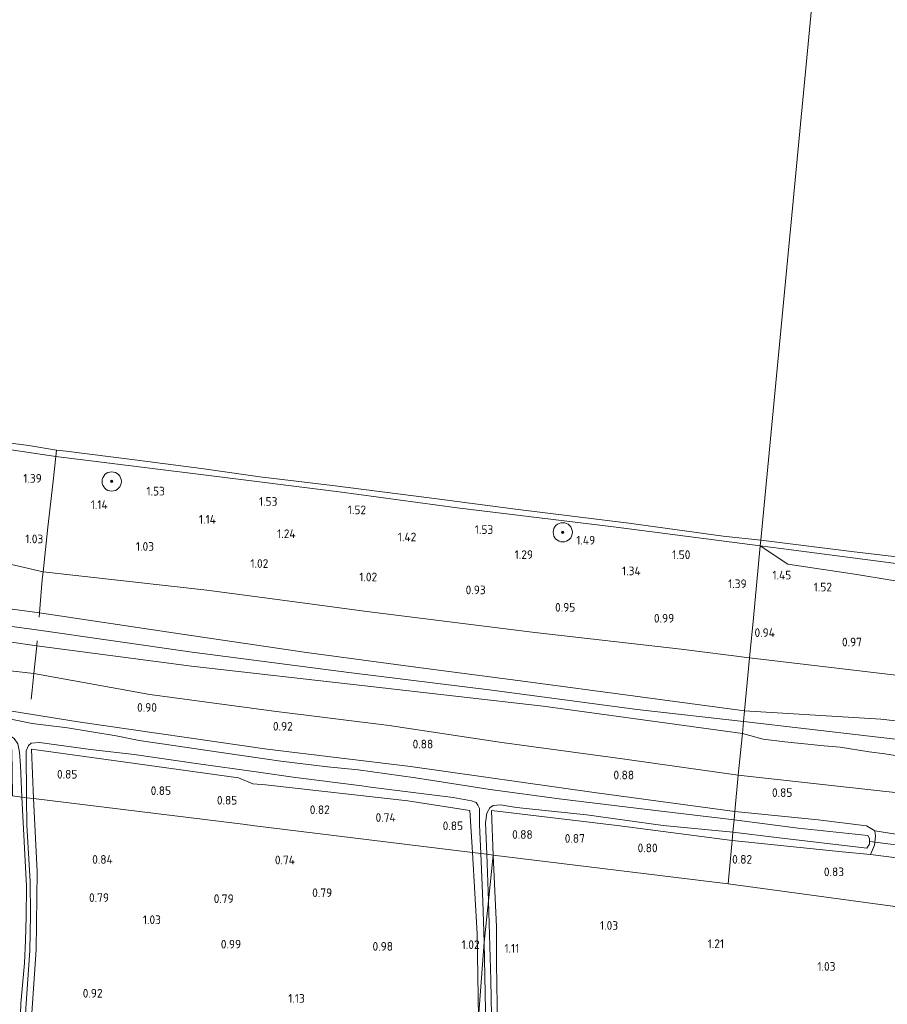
# Model space of a CAD drawing. Extents: x 126429 to 133038, y 413091 to 414846.
# Tile 176 of 256: x 129707 to 129887, y 413488 to 413693. Entities that reach past the tile are written whole.
import ezdxf
from ezdxf.enums import TextEntityAlignment as Align

# ---------------------------------------------------------------- set-up
doc = ezdxf.new("R2010")
doc.units = 0
for name, color, linetype, lineweight in [('B-ME-GR-BOOM-S', 90, 'Continuous', 25), ('B-ME-GR-GRAS-GV', 60, 'Continuous', 13), ('B-ME-GW-OPHOGING_KRUIN-G', 90, 'Continuous', 18), ('B-ME-GW-TALUD_KRUIN-G', 90, 'Continuous', 18), ('B-ME-GW-TALUD_TEEN-G', 90, 'Continuous', 18), ('B-ME-IE-TERREINAFSCHEIDING_KUNSTMATIG_HEKWERK-G', 20, 'IE-TERREINAFSCHEIDING-KUNSTMATIG', 18), ('B-ME-KW-KUNSTWERK_DUIKER-G', 170, 'Continuous', 18), ('B-ME-OB-BEKLEDING_STEEN-GV', 30, 'Continuous', 18), ('B-ME-OB-OEVERVOORZIENING-G', 7, 'Continuous', 18), ('B-ME-OG-HOOGTEPUNT-S', 7, 'Continuous', 25), ('B-ME-OG-WATER_RIVIER-GV', 130, 'Continuous', 18), ('B-ME-OG-WATER_SLOOT-G', 120, 'Continuous', 18), ('B-ME-OG-WATER_SLOOT-GV', 120, 'Continuous', 18)]:
    doc.layers.add(name, color=color, linetype=linetype, lineweight=lineweight)
doc.styles.add('NLCS-ISO-ANNOTATIVE-T18', font='NLCS-ISO.ttf', dxfattribs={"height": 1.8})
doc.linetypes.add('IE-TERREINAFSCHEIDING-KUNSTMATIG', pattern='A,4,[82,NLCS.SHX,S=0.75,R=90,X=0,Y=0],4,-2', length=10)

# ---------------------------------------------------------------- blocks, each defined once
blk = doc.blocks.new('SAL-HOOGTELABEL-SO')
at = {"color": 0, "linetype": 'ByBlock', "lineweight": -2, "style": 'NLCS-ISO-ANNOTATIVE-T18'}
blk.add_attdef('HOOGTE', text='', height=1.8, dxfattribs=at).set_placement((2.79, 0), align=Align.RIGHT)
blk = doc.blocks.new('SGR-BOOM_01-SO')
at = {"linetype": 'ByBlock', "lineweight": 18}
h = blk.add_hatch(color=0, dxfattribs=at)
h.dxf.hatch_style = 1
edge = h.paths.add_edge_path()
edge.add_arc((0, 0), 0.25, 0, 360)
at = {"color": 0, "linetype": 'ByBlock', "lineweight": 18}
for radius in [2, 0.25]:
    blk.add_circle((0, 0), radius, dxfattribs=at)

msp = doc.modelspace()

# ---------------------------------------------------------------- linework, layer by layer
at = {"layer": 'B-ME-GR-GRAS-GV'}
for points in [[(129711.491, 413576.617, 1.211), (129710.955, 413569.69, 1.812), (129681.029, 413573.724, 1.935), (129648.488, 413577.987, 1.935), (129614.322, 413582.776, 1.982), (129579.62, 413588.201, 2.002), (129545.994, 413593.29, 1.998), (129514.341, 413598.255, 2.009), (129477.129, 413603.871, 1.979), (129478.49, 413614.657, 1.074), (129506.793, 413610.377, 1.137), (129531.888, 413606.906, 1.018), (129539.587, 413606.604, 1.006), (129545.268, 413605.944, 0.993), (129550.707, 413603.444, 1.006), (129558.565, 413601.621, 1.006), (129569.036, 413600.472, 1.083), (129600.75, 413596.428, 1.063), (129632.391, 413591.413, 1.087), (129663.411, 413587.77, 0.984), (129667.491, 413587.127, 1.071), (129687.139, 413583.899, 1.003), (129711.67, 413578.227, 1.184)], [(129858.976, 413567.866, 0.99), (129858.261, 413560.376, 1.021), (129844.037, 413562.168, 1.056), (129813.715, 413565.601, 1.075), (129778.849, 413569.982, 1.126), (129762.851, 413572.111, 1.047), (129745.631, 413574.402, 1.126), (129711.67, 413578.227, 1.184), (129712.7, 413587.494, 1.028), (129713.77, 413597.008, 1.344), (129714.325, 413602.101, 1.036), (129743.876, 413598.482, 1.028), (129773.109, 413594.807, 0.985), (129797.561, 413591.457, 0.989), (129829.989, 413587.499, 0.947), (129860.479, 413583.618, 0.873)], [(129710.361, 413562.851, 1.766), (129709.762, 413557.078, 1.272), (129676.24, 413560.929, 0.919), (129646.18, 413565.068, 0.995), (129615.21, 413569.617, 1.071), (129581.598, 413574.631, 0.935), (129546.796, 413580.05, 1.036), (129516.744, 413584.414, 1.017), (129494.229, 413588.184, 0.989), (129475.569, 413591.06, 1.07), (129476.462, 413598.365, 1.964), (129502.701, 413593.808, 1.903), (129528.941, 413589.252, 1.842), (129559.313, 413584.537, 1.864), (129589.686, 413579.823, 1.885), (129624.649, 413574.943, 1.865), (129658.668, 413570.138, 1.869), (129693.103, 413565.301, 1.858)], [(130000, 413562.7801, 1.5953), (130000, 413543.3434, 1.1716), (129985.727, 413544.931, 1.137), (129965.279, 413547.254, 1.156), (129962.669, 413547.551, 1.158), (129944.831, 413549.577, 1.174), (129922.436, 413552.473, 1.198), (129920.732, 413552.693, 1.199), (129900.041, 413555.369, 1.221), (129894.499, 413556.033, 1.194), (129858.261, 413560.376, 1.021), (129858.976, 413567.866, 0.99), (129860.479, 413583.618, 0.873), (129866.177, 413579.807, 1.488), (129880.525, 413577.615, 1.563), (129893.895, 413575.458, 1.575), (129911.071, 413573.534, 1.55), (129927.904, 413570.706, 1.575), (129942.187, 413568.821, 1.65), (129958.048, 413567.36, 1.663), (129969.839, 413566.249, 1.588), (129977.511, 413565.351, 1.575), (129986.603, 413564.263, 1.588), (129996.219, 413563.145, 1.6)], [(130000, 413566.7858, 1.1708), (130000, 413562.7801, 1.5953), (129996.219, 413563.145, 1.6), (129986.603, 413564.263, 1.588), (129977.511, 413565.351, 1.575), (129969.839, 413566.249, 1.588), (129958.048, 413567.36, 1.663), (129942.187, 413568.821, 1.65), (129927.904, 413570.706, 1.575), (129911.071, 413573.534, 1.55), (129893.895, 413575.458, 1.575), (129880.525, 413577.615, 1.563), (129866.177, 413579.807, 1.488), (129860.479, 413583.618, 0.873), (129866.902, 413582.783, 1.1), (129886.539, 413580.236, 1.125), (129900.982, 413578.315, 1.1), (129910.407, 413576.597, 1.175), (129925.472, 413575.261, 1.25), (129938.81, 413574.106, 1.125), (129950.662, 413572.572, 1.138), (129963.005, 413571.134, 1.2), (129978.398, 413569.588, 1.163), (129993.899, 413567.586, 1.188)], [(129858.261, 413560.376, 1.021), (129857.21, 413549.368, 1.799), (129834.488, 413552.389, 1.801), (129811.766, 413555.41, 1.803), (129789.044, 413558.431, 1.805), (129766.322, 413561.452, 1.807), (129738.638, 413565.571, 1.81), (129710.955, 413569.69, 1.812), (129711.491, 413576.617, 1.211), (129711.67, 413578.227, 1.184), (129745.631, 413574.402, 1.126), (129762.851, 413572.111, 1.047), (129778.849, 413569.982, 1.126), (129813.715, 413565.601, 1.075), (129844.037, 413562.168, 1.056)], [(129856.76, 413544.644, 1.768), (129855.859, 413535.999, 0.873), (129831.884, 413539.377, 0.848), (129806.838, 413542.747, 1.023), (129783.497, 413546.288, 0.9), (129759.545, 413549.278, 0.927), (129733.802, 413552.743, 1.011), (129709.762, 413557.078, 1.272), (129710.361, 413562.851, 1.766), (129742.506, 413558.586, 1.795), (129779.09, 413554.468, 1.787), (129815.415, 413550.303, 1.787), (129836.087, 413547.473, 1.778)], [(130000, 413543.3434, 1.1716), (130000, 413534.3049, 1.9343), (129990.798, 413535.255, 1.955), (129952.823, 413539.839, 1.927), (129919.474, 413543.776, 1.913), (129885.474, 413547.65, 1.89), (129857.21, 413549.368, 1.799), (129858.261, 413560.376, 1.021), (129894.499, 413556.033, 1.194), (129900.041, 413555.369, 1.221), (129920.732, 413552.693, 1.199), (129922.436, 413552.473, 1.198), (129944.831, 413549.577, 1.174), (129962.669, 413547.551, 1.158), (129965.279, 413547.254, 1.156), (129985.727, 413544.931, 1.137)], [(129668.234, 413549.75, -0.154), (129684.442, 413547.267, -0.154), (129692.18, 413545.847, -0.154), (129698.732, 413545.295, -0.154), (129704.483, 413544.354, -0.154), (129705.704, 413543.588, -0.154), (129706.466, 413542.487, -0.154), (129706.788, 413540.775, -0.154), (129706.985, 413538.04, -0.154), (129707.275, 413531.445, -0.154), (129705.353, 413531.695, 0.853), (129705.183, 413541.252, 0.865), (129704.989, 413541.796, 0.865), (129704.106, 413542.448, 0.873), (129691.241, 413544.342, 0.767), (129658.5, 413549.464, 0.845), (129657.489, 413547.642, 0.845), (129658.002, 413537.522, 0.847), (129655.572, 413537.821, 0.421), (129655.078, 413549.907, 0.378), (129655.16, 413551.267, -0.154)], [(129710.932, 413542.789, -0.154), (129721.504, 413541.304, -0.154), (129730.613, 413540.267, -0.154), (129743.47, 413538.448, -0.154), (129756.406, 413536.64, -0.154), (129764.045, 413535.484, -0.154), (129777.825, 413533.802, -0.154), (129779.621, 413533.543, -0.154), (129796.736, 413531.36, -0.154), (129800.597, 413530.683, -0.154), (129801.548, 413530.295, -0.154), (129801.894, 413529.755, -0.154), (129802.249, 413529.079, -0.154), (129802.239, 413525.71, -0.154), (129802.514, 413519.764, -0.154), (129800.783, 413519.951, 0.866), (129800.216, 413528.661, 0.931), (129787.356, 413530.668, 0.908), (129757.831, 413534.014, 0.83), (129755.2, 413534.234, 0.374), (129752.24, 413535.431, 0.799), (129730.777, 413538.405, 0.945), (129709.314, 413541.38, 1.091), (129709.688, 413531.162, 1.118), (129708.264, 413531.331, -0.154), (129708.146, 413541.067, -0.154), (129708.648, 413542.189, -0.154), (129709.234, 413542.672, -0.154)], [(129800.216, 413528.661, 0.931), (129800.783, 413519.951, 0.866), (129758.435, 413525.162, 0.86), (129755.628, 413525.508, 0.331), (129753.116, 413525.817, 0.859), (129709.688, 413531.162, 1.118), (129709.314, 413541.38, 1.091), (129730.777, 413538.405, 0.945), (129752.24, 413535.431, 0.799), (129755.2, 413534.234, 0.374), (129757.831, 413534.014, 0.83), (129787.356, 413530.668, 0.908)], [(129809.868, 413529.286, -0.154), (129824.441, 413527.796, -0.154), (129840.337, 413525.56, -0.154), (129854.803, 413524.141, -0.154), (129854.642, 413522.455, 0.873), (129830.766, 413525.529, 0.717), (129804.682, 413528.657, 0.947), (129805.039, 413519.427, 0.989), (129803.764, 413519.633, -0.154), (129803.485, 413526.114, -0.154), (129803.774, 413528.148, -0.154), (129804.369, 413529.256, -0.154), (129805.07, 413529.736, -0.154), (129806.586, 413529.875, -0.154)], [(129854.642, 413522.455, 0.873), (129853.78, 413513.429, 0.873), (129805.039, 413519.427, 0.989), (129804.682, 413528.657, 0.947), (129830.766, 413525.529, 0.717)], [(129884.201, 413521.459, 0.961), (129883.364, 413519.565, 1.048), (129877.429, 413520.087, 0.936), (129854.642, 413522.455, 0.873), (129854.803, 413524.141, -0.154), (129863.81, 413523.033, -0.154), (129882.576, 413520.885, -0.154), (129883.122, 413521.686, -0.154), (129883.103, 413522.893, -0.154), (129882.758, 413523.489, -0.154), (129868.355, 413524.977, -0.154), (129855.048, 413526.712, -0.154), (129855.217, 413528.485, 0.873), (129872.503, 413526.765, 1.073), (129882.538, 413525.483, 1.111), (129884.22, 413524.459, 1.023), (129884.363, 413523.346, 0.986)], [(129889.888, 413523.535, 1.073), (129889.29, 413518.807, 1.186), (129883.364, 413519.565, 1.048), (129884.201, 413521.459, 0.961), (129884.363, 413523.346, 0.986), (129884.22, 413524.459, 1.023)], [(129803.213, 413501.347, -0.154), (129801.99, 413485.655, 0.955), (129801.707, 413503.073, 0.902), (129800.783, 413519.951, 0.866), (129802.514, 413519.764, -0.154), (129802.883, 413509.821, -0.154)], [(129805.039, 413519.427, 0.989), (129804.078, 413509.91, -0.154), (129803.764, 413519.633, -0.154)]]:
    msp.add_polyline3d(points, close=True, dxfattribs=at)
for points in [[(129686.973, 413606.207, 1.149), (129714.325, 413602.101, 1.036), (129713.77, 413597.008, 1.344), (129712.7, 413587.494, 1.028), (129711.67, 413578.227, 1.184), (129687.139, 413583.899, 1.003)], [(129681.029, 413573.724, 1.935), (129710.955, 413569.69, 1.812), (129738.638, 413565.571, 1.81), (129766.322, 413561.452, 1.807), (129789.044, 413558.431, 1.805), (129811.766, 413555.41, 1.803), (129834.488, 413552.389, 1.801), (129857.21, 413549.368, 1.799), (129856.996, 413547.12, 1.819), (129856.76, 413544.644, 1.768), (129836.087, 413547.473, 1.778), (129815.415, 413550.303, 1.787), (129779.09, 413554.468, 1.787), (129742.506, 413558.586, 1.795), (129710.361, 413562.851, 1.766), (129693.103, 413565.301, 1.858)], [(129676.24, 413560.929, 0.919), (129709.762, 413557.078, 1.272), (129733.802, 413552.743, 1.011), (129759.545, 413549.278, 0.927), (129783.497, 413546.288, 0.9), (129806.838, 413542.747, 1.023), (129831.884, 413539.377, 0.848), (129855.859, 413535.999, 0.873), (129855.217, 413528.485, 0.873), (129826.044, 413532.386, 0.978), (129787.921, 413537.776, 0.978), (129758.168, 413541.369, 1.094), (129718.959, 413547.087, 0.911), (129693.495, 413551.121, 0.88)], [(129693.495, 413551.121, 0.88), (129718.959, 413547.087, 0.911), (129758.168, 413541.369, 1.094), (129787.921, 413537.776, 0.978), (129826.044, 413532.386, 0.978), (129855.217, 413528.485, 0.873), (129855.048, 413526.712, -0.154), (129835.265, 413529.072, -0.154), (129818.717, 413531.077, -0.154), (129804.457, 413533.03, -0.154), (129788.917, 413535.465, -0.154), (129777.077, 413537.09, -0.154), (129770.674, 413537.743, -0.154), (129760.986, 413538.923, -0.154), (129757.224, 413539.443, -0.154), (129748.596, 413540.713, -0.154), (129738.764, 413542.191, -0.154), (129731.625, 413543.193, -0.154), (129726.854, 413544.158, -0.154), (129716.739, 413545.809, -0.154), (129709.405, 413546.689, -0.154), (129703.658, 413547.915, -0.154)], [(129891.536, 413539.63, 1.946), (129886.322, 413540.417, 1.923), (129883.077, 413540.851, 1.923), (129877.052, 413541.838, 1.923), (129873.711, 413542.09, 1.936), (129868.951, 413542.548, 1.936), (129865.548, 413542.89, 1.955), (129861.106, 413543.491, 1.927), (129856.76, 413544.644, 1.768), (129856.996, 413547.12, 1.819), (129857.21, 413549.368, 1.799), (129885.474, 413547.65, 1.89), (129919.474, 413543.776, 1.913)], [(129923.162, 413528.84, 1.063), (129886.49, 413532.627, 1.058), (129855.859, 413535.999, 0.873), (129856.76, 413544.644, 1.768), (129861.106, 413543.491, 1.927), (129865.548, 413542.89, 1.955), (129868.951, 413542.548, 1.936), (129873.711, 413542.09, 1.936), (129877.052, 413541.838, 1.923), (129883.077, 413540.851, 1.923), (129886.322, 413540.417, 1.923), (129891.536, 413539.63, 1.946)], [(129889.888, 413523.535, 1.073), (129884.22, 413524.459, 1.023), (129882.538, 413525.483, 1.111), (129872.503, 413526.765, 1.073), (129855.217, 413528.485, 0.873), (129855.859, 413535.999, 0.873), (129886.49, 413532.627, 1.058), (129923.162, 413528.84, 1.063)], [(129705.353, 413531.695, 0.853), (129707.275, 413531.445, -0.154), (129708.25, 413512.954, -0.154), (129708.167, 413506.602, -0.154), (129708.02, 413501.662, -0.154), (129707.854, 413496.996, -0.154), (129707.099, 413488.647, -0.154), (129706.762, 413479.963, -0.154)], [(129707.628, 413479.988, -0.154), (129708.181, 413488.635, -0.154), (129708.942, 413499.648, -0.154), (129709.071, 413507.013, -0.154), (129708.979, 413513.959, -0.154), (129708.336, 413525.592, -0.154), (129708.264, 413531.331, -0.154), (129709.688, 413531.162, 1.118), (129710.432, 413516.008, 1.077), (129710.278, 413499.816, 1.055), (129709.124, 413483.564, 1.052)], [(129709.124, 413483.564, 1.052), (129710.278, 413499.816, 1.055), (129710.432, 413516.008, 1.077), (129709.688, 413531.162, 1.118), (129753.116, 413525.817, 0.859), (129755.628, 413525.508, 0.331), (129758.435, 413525.162, 0.86), (129800.783, 413519.951, 0.866), (129801.707, 413503.073, 0.902), (129801.99, 413485.655, 0.955)], [(129922.004, 413504.194, 0.891), (129853.78, 413513.429, 0.873), (129854.642, 413522.455, 0.873), (129877.429, 413520.087, 0.936), (129883.364, 413519.565, 1.048), (129889.29, 413518.807, 1.186)], [(129804.884, 413478.711, -0.154), (129804.578, 413493.491, -0.154), (129804.078, 413509.91, -0.154), (129805.039, 413519.427, 0.989), (129805.754, 413504.562, 1.127), (129805.755, 413496.901, 0.977), (129805.961, 413484.024, 0.952)], [(129805.961, 413484.024, 0.952), (129805.755, 413496.901, 0.977), (129805.754, 413504.562, 1.127), (129805.039, 413519.427, 0.989), (129853.78, 413513.429, 0.873), (129922.004, 413504.194, 0.891), (129922.095, 413490.06, 1.023), (129923.389, 413467.276, 0.948)], [(129801.99, 413485.655, 0.955), (129803.213, 413501.347, -0.154), (129803.55, 413483.727, -0.154)]]:
    msp.add_polyline3d(points, dxfattribs=at)
at = {"layer": 'B-ME-GW-OPHOGING_KRUIN-G'}
for points in [[(129476.787, 413601.048, 1.995), (129509.756, 413595.735, 1.994), (129544.556, 413590.238, 2.009), (129577.571, 413584.88, 1.974), (129610.238, 413580.094, 1.955), (129643.563, 413575.166, 1.943), (129676.994, 413570.657, 1.904), (129709.799, 413566.221, 1.932), (129742.597, 413561.559, 1.924), (129775.148, 413557.283, 1.854), (129804.769, 413553.656, 1.846), (129834.961, 413549.65, 1.826), (129856.996, 413547.12, 1.819)], [(129856.996, 413547.12, 1.819), (129896.223, 413542.586, 1.946), (129935.304, 413537.769, 1.96), (129970.331, 413534.333, 1.997), (129998.95, 413531.104, 1.969), (130000, 413530.9949, 1.9693)]]:
    msp.add_polyline3d(points, dxfattribs=at)
at = {"layer": 'B-ME-GW-TALUD_KRUIN-G'}
for points in [[(129686.973, 413606.207, 1.149), (129714.325, 413602.101, 1.036), (129743.876, 413598.482, 1.028), (129773.109, 413594.807, 0.985), (129797.561, 413591.457, 0.989), (129829.989, 413587.499, 0.947), (129860.479, 413583.618, 0.873)], [(129857.21, 413549.368, 1.799), (129834.488, 413552.389, 1.801), (129811.766, 413555.41, 1.803), (129789.044, 413558.431, 1.805), (129766.322, 413561.452, 1.807), (129738.638, 413565.571, 1.81), (129710.955, 413569.69, 1.812), (129681.029, 413573.724, 1.935), (129648.488, 413577.987, 1.935), (129614.322, 413582.776, 1.982), (129579.62, 413588.201, 2.002), (129545.994, 413593.29, 1.998), (129514.341, 413598.255, 2.009), (129477.129, 413603.871, 1.979)], [(129476.462, 413598.365, 1.964), (129502.701, 413593.808, 1.903), (129528.941, 413589.252, 1.842), (129559.313, 413584.537, 1.864), (129589.686, 413579.823, 1.885), (129624.649, 413574.943, 1.865), (129658.668, 413570.138, 1.869), (129693.103, 413565.301, 1.858), (129710.361, 413562.851, 1.766), (129742.506, 413558.586, 1.795), (129779.09, 413554.468, 1.787), (129815.415, 413550.303, 1.787), (129836.087, 413547.473, 1.778), (129856.76, 413544.644, 1.768)], [(129860.479, 413583.618, 0.873), (129866.177, 413579.807, 1.488), (129880.525, 413577.615, 1.563), (129893.895, 413575.458, 1.575), (129911.071, 413573.534, 1.55), (129927.904, 413570.706, 1.575), (129942.187, 413568.821, 1.65), (129958.048, 413567.36, 1.663), (129969.839, 413566.249, 1.588), (129977.511, 413565.351, 1.575), (129986.603, 413564.263, 1.588), (129996.219, 413563.145, 1.6), (130000, 413562.7801, 1.5953)], [(130000, 413534.3049, 1.9343), (129990.798, 413535.255, 1.955), (129952.823, 413539.839, 1.927), (129919.474, 413543.776, 1.913), (129885.474, 413547.65, 1.89), (129857.21, 413549.368, 1.799)], [(129891.536, 413539.63, 1.946), (129886.322, 413540.417, 1.923), (129883.077, 413540.851, 1.923), (129877.052, 413541.838, 1.923), (129873.711, 413542.09, 1.936), (129868.951, 413542.548, 1.936), (129865.548, 413542.89, 1.955), (129861.106, 413543.491, 1.927), (129856.76, 413544.644, 1.768)]]:
    msp.add_polyline3d(points, dxfattribs=at)
at = {"layer": 'B-ME-GW-TALUD_TEEN-G'}
for points in [[(129478.49, 413614.657, 1.074), (129506.793, 413610.377, 1.137), (129531.888, 413606.906, 1.018), (129539.587, 413606.604, 1.006), (129545.268, 413605.944, 0.993), (129550.707, 413603.444, 1.006), (129558.565, 413601.621, 1.006), (129569.036, 413600.472, 1.083), (129600.75, 413596.428, 1.063), (129632.391, 413591.413, 1.087), (129663.411, 413587.77, 0.984), (129667.491, 413587.127, 1.071), (129687.139, 413583.899, 1.003), (129711.67, 413578.227, 1.184), (129745.631, 413574.402, 1.126), (129762.851, 413572.111, 1.047), (129778.849, 413569.982, 1.126), (129813.715, 413565.601, 1.075), (129844.037, 413562.168, 1.056), (129858.261, 413560.376, 1.021)], [(129475.569, 413591.06, 1.07), (129494.229, 413588.184, 0.989), (129516.744, 413584.414, 1.017), (129546.796, 413580.05, 1.036), (129581.598, 413574.631, 0.935), (129615.21, 413569.617, 1.071), (129646.18, 413565.068, 0.995), (129676.24, 413560.929, 0.919), (129709.762, 413557.078, 1.272), (129733.802, 413552.743, 1.011), (129759.545, 413549.278, 0.927), (129783.497, 413546.288, 0.9), (129806.838, 413542.747, 1.023), (129831.884, 413539.377, 0.848), (129855.859, 413535.999, 0.873)], [(129858.261, 413560.376, 1.021), (129894.499, 413556.033, 1.194), (129900.041, 413555.369, 1.221), (129920.732, 413552.693, 1.199), (129922.436, 413552.473, 1.198), (129944.831, 413549.577, 1.174), (129962.669, 413547.551, 1.158), (129965.279, 413547.254, 1.156), (129985.727, 413544.931, 1.137), (130000, 413543.3434, 1.1716)], [(129987.52, 413523.578, 1.462), (129957.867, 413525.128, 1.374), (129932.31, 413527.796, 1.128), (129923.162, 413528.84, 1.063), (129886.49, 413532.627, 1.058), (129855.859, 413535.999, 0.873)]]:
    msp.add_polyline3d(points, dxfattribs=at)
at = {"layer": 'B-ME-IE-TERREINAFSCHEIDING_KUNSTMATIG_HEKWERK-G'}
for points in [[(129714.449, 413603.44, 0.9), (129714.325, 413602.101, 1.036), (129713.77, 413597.008, 1.344), (129712.7, 413587.494, 1.028), (129711.67, 413578.227, 1.184), (129711.491, 413576.617, 1.211), (129710.955, 413569.69, 1.812), (129710.887, 413568.804, 1.889)], [(129855.217, 413528.485, 0.873), (129826.044, 413532.386, 0.978), (129787.921, 413537.776, 0.978), (129758.168, 413541.369, 1.094), (129718.959, 413547.087, 0.911), (129693.495, 413551.121, 0.88), (129665.875, 413554.574, 0.915), (129638.279, 413558.846, 0.985), (129609.151, 413563.521, 0.985), (129580.811, 413567.315, 1.017), (129553.791, 413571.296, 1.013), (129526.487, 413575.859, 0.997), (129499.637, 413579.748, 0.997), (129474.707, 413583.882, 1.097)], [(129710.468, 413563.889, 1.865), (129710.361, 413562.851, 1.766), (129709.762, 413557.078, 1.272), (129709.402, 413553.607, 1.094), (129709.213, 413551.78, 1.001)], [(129709.688, 413531.162, 1.118), (129709.314, 413541.38, 1.091), (129730.777, 413538.405, 0.945), (129752.24, 413535.431, 0.799)], [(129757.831, 413534.014, 0.83), (129787.356, 413530.668, 0.908), (129800.216, 413528.661, 0.931), (129800.783, 413519.951, 0.866)], [(129745.81, 413347.126, 0.526), (129741.92, 413348.004, 0.504), (129739.693, 413348.386, 0.107), (129737.307, 413348.834, 0.614), (129728.107, 413350.656, 0.682), (129713.852, 413352.81, 0.807), (129712.707, 413374.28, 0.661), (129711.88, 413396.591, 0.689), (129710.744, 413426.074, 0.856), (129709.775, 413451.116, 0.835), (129709.148, 413470.2, 0.981), (129709.124, 413483.564, 1.052), (129710.278, 413499.816, 1.055), (129710.432, 413516.008, 1.077), (129709.688, 413531.162, 1.118)], [(129805.039, 413519.427, 0.989), (129804.682, 413528.657, 0.947), (129830.766, 413525.529, 0.717), (129854.642, 413522.455, 0.873)], [(129855.217, 413528.485, 0.873), (129872.503, 413526.765, 1.073), (129882.538, 413525.483, 1.111), (129884.22, 413524.459, 1.023)], [(129883.364, 413519.565, 1.048), (129877.429, 413520.087, 0.936), (129854.642, 413522.455, 0.873)], [(129801.99, 413485.655, 0.955), (129801.707, 413503.073, 0.902), (129800.783, 413519.951, 0.866)], [(129805.039, 413519.427, 0.989), (129805.754, 413504.562, 1.127), (129805.755, 413496.901, 0.977), (129805.961, 413484.024, 0.952)]]:
    msp.add_polyline3d(points, dxfattribs=at)
at = {"layer": 'B-ME-KW-KUNSTWERK_DUIKER-G'}
msp.add_polyline3d([(129883.21, 413522.268, -0.154), (129892.829, 413520.988, -0.029)], dxfattribs=at)
at = {"layer": 'B-ME-OB-BEKLEDING_STEEN-GV'}
msp.add_polyline3d([(129696.197, 413605.988, 0.9), (129708.72, 413604.411, 0.9), (129714.449, 413603.44, 0.9), (129714.325, 413602.101, 1.036), (129686.973, 413606.207, 1.149)], dxfattribs=at)
for points in [[(129860.589, 413584.792, 0.9), (129860.479, 413583.618, 0.873), (129829.989, 413587.499, 0.947), (129797.561, 413591.457, 0.989), (129773.109, 413594.807, 0.985), (129743.876, 413598.482, 1.028), (129714.325, 413602.101, 1.036), (129714.449, 413603.44, 0.9), (129716.468, 413603.239, 0.9), (129731.231, 413601.36, 0.9), (129744.515, 413599.614, 0.9), (129756.661, 413597.94, 0.9), (129771.754, 413596.079, 0.9), (129792.312, 413593.497, 0.9), (129809.687, 413591.185, 0.9), (129833.177, 413588.268, 0.9), (129852.745, 413585.631, 0.9)], [(130000, 413567.8869, 0.9), (130000, 413566.7858, 1.1708), (129993.899, 413567.586, 1.188), (129978.398, 413569.588, 1.163), (129963.005, 413571.134, 1.2), (129950.662, 413572.572, 1.138), (129938.81, 413574.106, 1.125), (129925.472, 413575.261, 1.25), (129910.407, 413576.597, 1.175), (129900.982, 413578.315, 1.1), (129886.539, 413580.236, 1.125), (129866.902, 413582.783, 1.1), (129860.479, 413583.618, 0.873), (129860.589, 413584.792, 0.9), (129879.428, 413582.427, 0.9), (129896.931, 413580.318, 0.9), (129905.716, 413579.223, 0.9), (129918.589, 413577.392, 0.9), (129926.901, 413576.69, 0.9), (129938.447, 413575.263, 0.9), (129954.449, 413573.276, 0.9), (129971.421, 413571.504, 0.9), (129986.184, 413569.739, 0.9), (129998.514, 413568.097, 0.9)]]:
    msp.add_polyline3d(points, close=True, dxfattribs=at)
at = {"layer": 'B-ME-OB-OEVERVOORZIENING-G'}
for points in [[(129860.589, 413584.792, 0.9), (129852.745, 413585.631, 0.9), (129833.177, 413588.268, 0.9), (129809.687, 413591.185, 0.9), (129792.312, 413593.497, 0.9), (129771.754, 413596.079, 0.9), (129756.661, 413597.94, 0.9), (129744.515, 413599.614, 0.9), (129731.231, 413601.36, 0.9), (129716.468, 413603.239, 0.9), (129714.449, 413603.44, 0.9), (129708.72, 413604.411, 0.9), (129696.197, 413605.988, 0.9)], [(130000, 413567.8869, 0.9), (129998.514, 413568.097, 0.9), (129986.184, 413569.739, 0.9), (129971.421, 413571.504, 0.9), (129954.449, 413573.276, 0.9), (129938.447, 413575.263, 0.9), (129926.901, 413576.69, 0.9), (129918.589, 413577.392, 0.9), (129905.716, 413579.223, 0.9), (129896.931, 413580.318, 0.9), (129879.428, 413582.427, 0.9), (129860.589, 413584.792, 0.9)]]:
    msp.add_polyline3d(points, dxfattribs=at)
at = {"layer": 'B-ME-OG-WATER_RIVIER-GV'}
for points in [[(129880.118, 413789.388, 0.9), (129860.589, 413584.792, 0.9), (129852.745, 413585.631, 0.9), (129833.177, 413588.268, 0.9), (129809.687, 413591.185, 0.9), (129792.312, 413593.497, 0.9), (129771.754, 413596.079, 0.9), (129756.661, 413597.94, 0.9), (129744.515, 413599.614, 0.9), (129731.231, 413601.36, 0.9), (129716.468, 413603.239, 0.9), (129714.449, 413603.44, 0.9), (129708.72, 413604.411, 0.9), (129696.197, 413605.988, 0.9)], [(130000, 413774.912, 0.9), (130000, 413567.8869, 0.9), (129998.514, 413568.097, 0.9), (129986.184, 413569.739, 0.9), (129971.421, 413571.504, 0.9), (129954.449, 413573.276, 0.9), (129938.447, 413575.263, 0.9), (129926.901, 413576.69, 0.9), (129918.589, 413577.392, 0.9), (129905.716, 413579.223, 0.9), (129896.931, 413580.318, 0.9), (129879.428, 413582.427, 0.9), (129860.589, 413584.792, 0.9), (129880.118, 413789.388, 0.9)]]:
    msp.add_polyline3d(points, dxfattribs=at)
at = {"layer": 'B-ME-OG-WATER_SLOOT-G'}
for points in [[(129752.24, 413535.431, 0.799), (129755.2, 413534.234, 0.374), (129757.831, 413534.014, 0.83)], [(129884.22, 413524.459, 1.023), (129884.363, 413523.346, 0.986), (129884.201, 413521.459, 0.961), (129883.364, 413519.565, 1.048)]]:
    msp.add_polyline3d(points, dxfattribs=at)
at = {"layer": 'B-ME-OG-WATER_SLOOT-GV'}
for points in [[(129703.658, 413547.915, -0.154), (129709.405, 413546.689, -0.154), (129716.739, 413545.809, -0.154), (129726.854, 413544.158, -0.154), (129731.625, 413543.193, -0.154), (129738.764, 413542.191, -0.154), (129748.596, 413540.713, -0.154), (129757.224, 413539.443, -0.154), (129760.986, 413538.923, -0.154), (129770.674, 413537.743, -0.154), (129777.077, 413537.09, -0.154), (129788.917, 413535.465, -0.154), (129804.457, 413533.03, -0.154), (129818.717, 413531.077, -0.154), (129835.265, 413529.072, -0.154), (129855.048, 413526.712, -0.154), (129854.803, 413524.141, -0.154), (129840.337, 413525.56, -0.154), (129824.441, 413527.796, -0.154), (129809.868, 413529.286, -0.154), (129806.586, 413529.875, -0.154), (129805.07, 413529.736, -0.154), (129804.369, 413529.256, -0.154), (129803.774, 413528.148, -0.154), (129803.485, 413526.114, -0.154), (129803.764, 413519.633, -0.154), (129802.514, 413519.764, -0.154), (129802.239, 413525.71, -0.154), (129802.249, 413529.079, -0.154), (129801.894, 413529.755, -0.154), (129801.548, 413530.295, -0.154), (129800.597, 413530.683, -0.154), (129796.736, 413531.36, -0.154), (129779.621, 413533.543, -0.154), (129777.825, 413533.802, -0.154), (129764.045, 413535.484, -0.154), (129756.406, 413536.64, -0.154), (129743.47, 413538.448, -0.154), (129730.613, 413540.267, -0.154), (129721.504, 413541.304, -0.154), (129710.932, 413542.789, -0.154), (129709.234, 413542.672, -0.154), (129708.648, 413542.189, -0.154), (129708.146, 413541.067, -0.154), (129708.264, 413531.331, -0.154), (129707.275, 413531.445, -0.154), (129706.985, 413538.04, -0.154), (129706.788, 413540.775, -0.154)], [(129706.762, 413479.963, -0.154), (129707.099, 413488.647, -0.154), (129707.854, 413496.996, -0.154), (129708.02, 413501.662, -0.154), (129708.167, 413506.602, -0.154), (129708.25, 413512.954, -0.154), (129707.275, 413531.445, -0.154), (129708.264, 413531.331, -0.154), (129708.336, 413525.592, -0.154), (129708.979, 413513.959, -0.154), (129709.071, 413507.013, -0.154), (129708.942, 413499.648, -0.154), (129708.181, 413488.635, -0.154), (129707.628, 413479.988, -0.154)], [(129803.55, 413483.727, -0.154), (129803.213, 413501.347, -0.154), (129804.078, 413509.91, -0.154), (129804.578, 413493.491, -0.154), (129804.884, 413478.711, -0.154)]]:
    msp.add_polyline3d(points, dxfattribs=at)
for points in [[(129883.122, 413521.686, -0.154), (129882.576, 413520.885, -0.154), (129863.81, 413523.033, -0.154), (129854.803, 413524.141, -0.154), (129855.048, 413526.712, -0.154), (129868.355, 413524.977, -0.154), (129882.758, 413523.489, -0.154), (129883.103, 413522.893, -0.154)], [(129804.078, 413509.91, -0.154), (129803.213, 413501.347, -0.154), (129802.883, 413509.821, -0.154), (129802.514, 413519.764, -0.154), (129803.764, 413519.633, -0.154)]]:
    msp.add_polyline3d(points, close=True, dxfattribs=at)

# ---------------------------------------------------------------- block references
at = {"layer": 'B-ME-GR-BOOM-S'}
for p in [(129725.918, 413596.95, 1.363), (129819.501, 413586.394, 1.254)]:
    msp.add_blockref('SGR-BOOM_01-SO', p, dxfattribs=at)
at = {"layer": 'B-ME-OG-HOOGTEPUNT-S'}
for p, values in [((129708.623, 413596.693, 1.39), {'HOOGTE': '1.39'}), ((129734.168, 413594.034, 1.528), {'HOOGTE': '1.53'}), ((129722.296, 413591.23, 1.142), {'HOOGTE': '1.14'}), ((129757.511, 413591.893, 1.528), {'HOOGTE': '1.53'}), ((129775.907, 413590.159, 1.516), {'HOOGTE': '1.52'}), ((129744.75, 413588.18, 1.142), {'HOOGTE': '1.14'}), ((129761.284, 413585.207, 1.242), {'HOOGTE': '1.24'}), ((129802.287, 413586.066, 1.528), {'HOOGTE': '1.53'}), ((129708.935, 413584.121, 1.028), {'HOOGTE': '1.03'}), ((129786.319, 413584.535, 1.417), {'HOOGTE': '1.42'}), ((129823.432, 413583.852, 1.49), {'HOOGTE': '1.49'}), ((129731.91, 413582.566, 1.028), {'HOOGTE': '1.03'}), ((129755.622, 413579.02, 1.016), {'HOOGTE': '1.02'}), ((129810.54, 413580.869, 1.292), {'HOOGTE': '1.29'}), ((129843.178, 413580.848, 1.503), {'HOOGTE': '1.50'}), ((129832.874, 413577.479, 1.342), {'HOOGTE': '1.34'}), ((129778.205, 413576.229, 1.016), {'HOOGTE': '1.02'}), ((129854.855, 413574.821, 1.392), {'HOOGTE': '1.39'}), ((129864.115, 413576.611, 1.453), {'HOOGTE': '1.45'}), ((129800.71, 413573.542, 0.928), {'HOOGTE': '0.93'}), ((129872.561, 413574.136, 1.516), {'HOOGTE': '1.52'}), ((129819.31, 413569.927, 0.953), {'HOOGTE': '0.95'}), ((129839.828, 413567.664, 0.99), {'HOOGTE': '0.99'}), ((129860.724, 413564.679, 0.94), {'HOOGTE': '0.94'}), ((129878.776, 413562.722, 0.966), {'HOOGTE': '0.97'}), ((129732.517, 413549.157, 0.903), {'HOOGTE': '0.90'}), ((129760.698, 413545.256, 0.916), {'HOOGTE': '0.92'}), ((129789.827, 413541.559, 0.878), {'HOOGTE': '0.88'}), ((129716.01, 413535.292, 0.853), {'HOOGTE': '0.85'}), ((129831.499, 413535.136, 0.878), {'HOOGTE': '0.88'}), ((129735.443, 413531.883, 0.853), {'HOOGTE': '0.85'}), ((129749.18, 413529.903, 0.853), {'HOOGTE': '0.85'}), ((129864.339, 413531.481, 0.853), {'HOOGTE': '0.85'}), ((129768.37, 413527.931, 0.816), {'HOOGTE': '0.82'}), ((129782.044, 413526.316, 0.74), {'HOOGTE': '0.74'}), ((129796.024, 413524.595, 0.853), {'HOOGTE': '0.85'}), ((129810.469, 413522.788, 0.878), {'HOOGTE': '0.88'}), ((129821.296, 413521.974, 0.866), {'HOOGTE': '0.87'}), ((129836.388, 413519.999, 0.803), {'HOOGTE': '0.80'}), ((129723.352, 413517.612, 0.842), {'HOOGTE': '0.84'}), ((129855.994, 413517.634, 0.816), {'HOOGTE': '0.82'}), ((129761.15, 413517.509, 0.738), {'HOOGTE': '0.74'}), ((129875.063, 413515.038, 0.828), {'HOOGTE': '0.83'}), ((129722.57, 413509.692, 0.79), {'HOOGTE': '0.79'}), ((129748.438, 413509.468, 0.79), {'HOOGTE': '0.79'}), ((129768.868, 413510.706, 0.79), {'HOOGTE': '0.79'}), ((129733.347, 413505.106, 1.028), {'HOOGTE': '1.03'}), ((129828.187, 413503.908, 1.034), {'HOOGTE': '1.03'}), ((129749.978, 413500.032, 0.991), {'HOOGTE': '0.99'}), ((129781.483, 413499.572, 0.98), {'HOOGTE': '0.98'}), ((129799.456, 413499.937, 1.02), {'HOOGTE': '1.02'}), ((129850.178, 413500.131, 1.211), {'HOOGTE': '1.21'}), ((129807.693, 413499.171, 1.113), {'HOOGTE': '1.11'}), ((129873.29, 413495.413, 1.034), {'HOOGTE': '1.03'}), ((129721.233, 413489.842, 0.917), {'HOOGTE': '0.92'}), ((129763.189, 413488.783, 1.128), {'HOOGTE': '1.13'})]:
    msp.add_blockref('SAL-HOOGTELABEL-SO', p, dxfattribs=at).add_auto_attribs(values)

doc.saveas('drawing.dxf')
